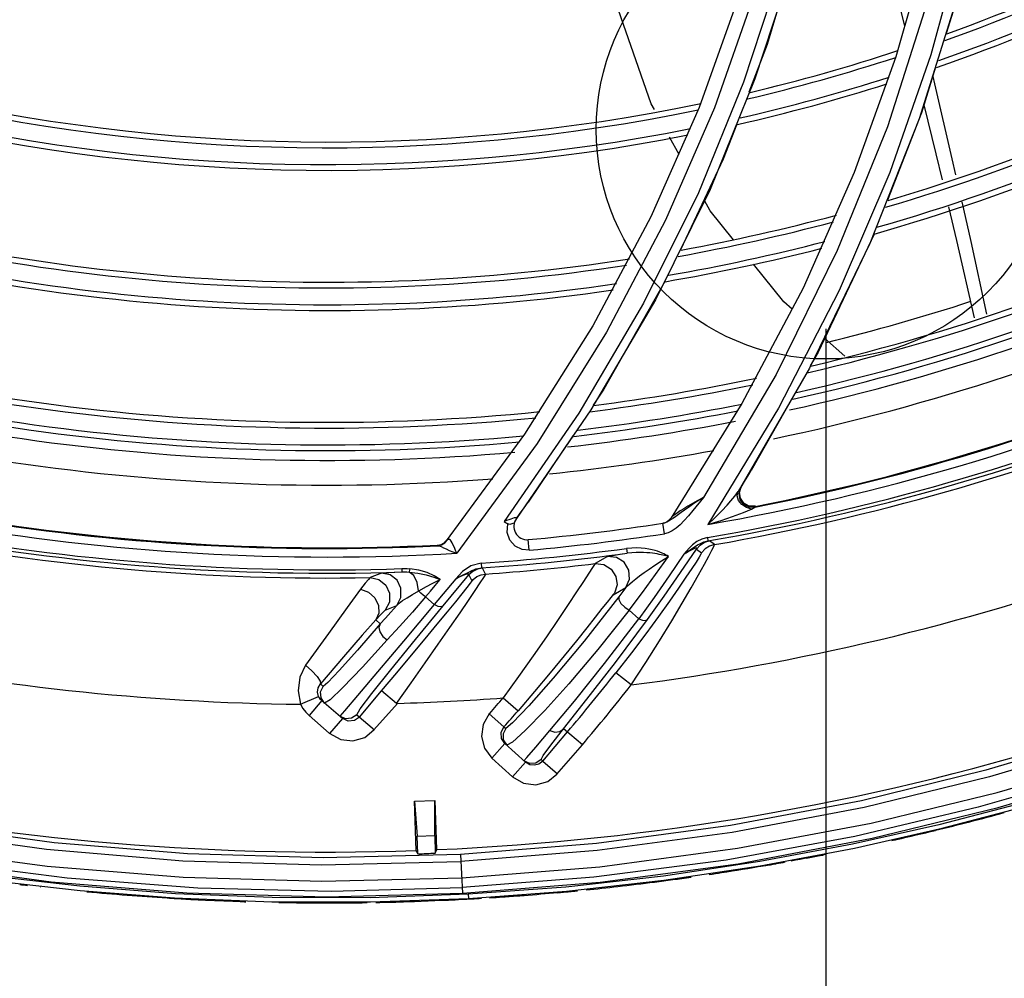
# Model space of a CAD drawing. Extents: x 40.7 to 137.4, y -250.8 to -221.5.
# Tile 138 of 256: x 61.6123 to 61.6982, y -240.3029 to -240.2194. Entities that reach past the tile are written whole.
import ezdxf

# ---------------------------------------------------------------- set-up
doc = ezdxf.new("R2010")
doc.units = 0
doc.header["$MEASUREMENT"] = 0
doc.layers.get('0').update_dxf_attribs({"linetype": 'CONTINUOUS'})
doc.layers.add('I-LIN_CHANADA', color=1, linetype='CONTINUOUS')

msp = doc.modelspace()

# ---------------------------------------------------------------- linework, layer by layer
at = {"color": 155}
for p, q in [((61.69152695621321, -240.2126092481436), (61.68870347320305, -240.222607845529)), ((61.6945179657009, -240.2122427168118), (61.69175123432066, -240.2224340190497)), ((61.69412520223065, -240.2171946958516), (61.69074309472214, -240.2280181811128)), ((61.67493828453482, -240.217553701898), (61.67155958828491, -240.2270171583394)), ((61.69140731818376, -240.2179641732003), (61.68796452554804, -240.2287083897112)), ((61.68870347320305, -240.222607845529), (61.68506887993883, -240.2326897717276)), ((61.69175123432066, -240.2224340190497), (61.68817156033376, -240.2326912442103)), ((61.67543392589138, -240.2248316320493), (61.67149867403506, -240.2344507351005)), ((61.67642593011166, -240.2245398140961), (61.67250594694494, -240.234160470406)), ((61.67155958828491, -240.2270171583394), (61.66734885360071, -240.2365417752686)), ((61.67288909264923, -240.2270467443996), (61.66863371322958, -240.2368265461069)), ((61.68796452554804, -240.2287083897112), (61.68359663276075, -240.2394932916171)), ((61.66981449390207, -240.2311108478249), (61.66898844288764, -240.2296122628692)), ((61.68506887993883, -240.2326897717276), (61.68060933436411, -240.2427715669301)), ((61.66734885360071, -240.2365417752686), (61.66229040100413, -240.2460451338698)), ((61.68679626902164, -240.2380525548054), (61.68191766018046, -240.248331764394)), ((61.68359663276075, -240.2394932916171), (61.67826713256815, -240.2502737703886)), ((61.66857269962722, -240.2421855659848), (61.66326504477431, -240.2515511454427)), ((61.68060933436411, -240.2427715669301), (61.67529315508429, -240.252822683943)), ((61.66229040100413, -240.2460451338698), (61.65635039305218, -240.2554882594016)), ((61.68425722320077, -240.2486747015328), (61.68249700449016, -240.2471110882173)), ((61.68191766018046, -240.248331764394), (61.6812400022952, -240.2495330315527)), ((61.68118564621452, -240.2497263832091), (61.67495904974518, -240.2604857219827)), ((61.67826713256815, -240.2502737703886), (61.671940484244, -240.2609939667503)), ((61.66326504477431, -240.2515511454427), (61.66233168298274, -240.2529461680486)), ((61.67529315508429, -240.252822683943), (61.66910699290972, -240.2627748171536)), ((61.67847341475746, -240.2532036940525), (61.67231473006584, -240.2633443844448)), ((61.67962579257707, -240.252394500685), (61.67609573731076, -240.2586521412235)), ((61.66108440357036, -240.25364495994), (61.65456405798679, -240.2631020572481)), ((61.66213016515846, -240.2533631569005), (61.65563344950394, -240.2628252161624)), ((61.65635039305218, -240.2554882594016), (61.64952364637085, -240.2647870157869)), ((61.66054717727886, -240.2556133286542), (61.65666483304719, -240.2614159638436)), ((61.65743685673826, -240.2562984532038), (61.65045528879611, -240.2658519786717)), ((61.67551000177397, -240.2596037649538), (61.67580055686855, -240.259133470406)), ((61.67580055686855, -240.259133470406), (61.67609576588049, -240.2586521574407)), ((61.67503298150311, -240.2606411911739), (61.67520737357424, -240.2600900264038)), ((61.67520028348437, -240.2601015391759), (61.67520676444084, -240.2600910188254)), ((61.67520737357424, -240.2600900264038), (61.67551000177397, -240.2596037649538)), ((61.67508407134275, -240.2605219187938), (61.67522293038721, -240.2601091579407)), ((61.671940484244, -240.2609939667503), (61.67101674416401, -240.2621295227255)), ((61.67646136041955, -240.2617658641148), (61.67592586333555, -240.2617443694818)), ((61.67641285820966, -240.2618427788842), (61.67646128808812, -240.2617658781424)), ((61.65563385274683, -240.2628253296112), (61.65597087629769, -240.2623680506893)), ((61.67101674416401, -240.2621295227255), (61.67062407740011, -240.2625984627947)), ((61.67611559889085, -240.2620041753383), (61.67641297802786, -240.2618427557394)), ((61.65477389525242, -240.2630155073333), (61.65456204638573, -240.2631031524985)), ((61.66852870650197, -240.2641597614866), (61.668389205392, -240.2632447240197)), ((61.66857027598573, -240.2632027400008), (61.66838928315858, -240.263244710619)), ((61.66886577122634, -240.2640721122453), (61.66852835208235, -240.2641602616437)), ((61.66921387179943, -240.2639109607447), (61.66886577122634, -240.2640721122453)), ((61.64876650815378, -240.2651391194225), (61.64871565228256, -240.2652031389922)), ((61.64934887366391, -240.2649371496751), (61.64951569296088, -240.2647785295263)), ((61.64940992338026, -240.2649540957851), (61.64963367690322, -240.264690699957)), ((61.64955078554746, -240.2647580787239), (61.64952357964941, -240.2647869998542)), ((61.6555398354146, -240.2652464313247), (61.65507186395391, -240.2647277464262)), ((61.65675466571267, -240.2655868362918), (61.6566713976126, -240.2646700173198)), ((61.67196835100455, -240.2648700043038), (61.67232299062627, -240.2647789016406)), ((61.67227370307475, -240.2644877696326), (61.67232361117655, -240.2647787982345)), ((61.67288539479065, -240.2651033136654), (61.67246410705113, -240.2647646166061)), ((61.65009695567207, -240.2657303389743), (61.65045262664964, -240.2658539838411)), ((61.66521734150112, -240.2654431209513), (61.6652722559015, -240.2658531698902)), ((61.66994544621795, -240.26754476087), (61.67133885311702, -240.265488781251)), ((61.67044286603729, -240.2656861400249), (61.67023192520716, -240.265936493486)), ((61.67134082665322, -240.2654876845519), (61.67176346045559, -240.2658266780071)), ((61.65255469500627, -240.2667231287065), (61.65258292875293, -240.2671358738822)), ((61.66250437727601, -240.266759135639), (61.66326457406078, -240.2668409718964)), ((61.66358447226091, -240.2661247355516), (61.66250451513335, -240.2667593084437)), ((61.64387172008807, -240.2675827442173), (61.64288481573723, -240.2679757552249)), ((61.6456514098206, -240.2671926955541), (61.6456611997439, -240.2674877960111)), ((61.64924298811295, -240.2704488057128), (61.65148726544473, -240.2677436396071)), ((61.65148726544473, -240.2677436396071), (61.65175303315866, -240.2682669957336)), ((61.65294008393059, -240.2676637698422), (61.65267627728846, -240.2671402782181)), ((61.66193272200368, -240.2675990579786), (61.66146865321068, -240.2683016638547)), ((61.6503475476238, -240.2680699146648), (61.64847845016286, -240.27032634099)), ((61.65186809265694, -240.2681305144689), (61.65175303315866, -240.2682669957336)), ((61.65186910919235, -240.2681313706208), (61.65219414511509, -240.2678903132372)), ((61.66440740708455, -240.2686126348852), (61.66418501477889, -240.26932656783)), ((61.6640779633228, -240.269476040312), (61.66517500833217, -240.2688309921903)), ((61.6651749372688, -240.2688310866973), (61.66456678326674, -240.2696409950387)), ((61.64847845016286, -240.27032634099), (61.6477201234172, -240.2696611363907)), ((61.66762657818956, -240.2697125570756), (61.66628840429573, -240.2715743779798)), ((61.64420498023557, -240.2708067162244), (61.64520683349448, -240.270406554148)), ((61.66628840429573, -240.2715743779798), (61.66547246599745, -240.2708123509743)), ((61.643768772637, -240.272011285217), (61.64337159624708, -240.2716648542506)), ((61.66564023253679, -240.277330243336), (61.66429867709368, -240.2762716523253)), ((61.63855718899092, -240.2772416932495), (61.63880380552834, -240.2774495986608)), ((61.64196066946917, -240.2801214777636), (61.64388940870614, -240.2778336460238)), ((61.64519594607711, -240.2789351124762), (61.6438894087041, -240.2778336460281)), ((61.63683073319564, -240.2790106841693), (61.63839527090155, -240.2783227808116)), ((61.63867351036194, -240.2786961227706), (61.63756679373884, -240.2799985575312)), ((61.63846883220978, -240.2784607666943), (61.63839527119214, -240.2783227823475)), ((61.6389246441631, -240.2789095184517), (61.63861492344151, -240.2784550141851)), ((61.63867351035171, -240.2786961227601), (61.64049444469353, -240.2802434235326)), ((61.63939825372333, -240.278624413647), (61.63892462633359, -240.2789095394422)), ((61.64526317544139, -240.2789326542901), (61.64320375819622, -240.2812494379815)), ((61.65448223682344, -240.2784571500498), (61.65577508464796, -240.2795746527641)), ((61.64066275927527, -240.2795726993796), (61.64025399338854, -240.2800391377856)), ((61.63932391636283, -240.2815215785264), (61.63757822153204, -240.2799858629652)), ((61.6393877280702, -240.2815458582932), (61.64049444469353, -240.2802434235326)), ((61.64098168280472, -240.280473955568), (61.64049444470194, -240.2802434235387)), ((61.64151845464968, -240.2804293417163), (61.64098168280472, -240.280473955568)), ((61.6419602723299, -240.2801219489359), (61.64151845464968, -240.2804293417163)), ((61.64171887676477, -240.2799176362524), (61.64326680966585, -240.2812234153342)), ((61.65326718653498, -240.279848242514), (61.65454841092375, -240.2809790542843)), ((61.65430995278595, -240.2814572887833), (61.6545484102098, -240.2809790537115)), ((61.65434049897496, -240.2819888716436), (61.65430995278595, -240.2814572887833)), ((61.6545484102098, -240.2809790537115), (61.6547059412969, -240.2811208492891)), ((61.6579234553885, -240.283963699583), (61.66008142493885, -240.2814241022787)), ((61.66138251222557, -240.2825304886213), (61.65975095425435, -240.2811432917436)), ((61.65463264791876, -240.2824374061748), (61.65434049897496, -240.2819888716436)), ((61.65529296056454, -240.282306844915), (61.65479024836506, -240.2825786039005)), ((61.65463264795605, -240.282437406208), (61.65348914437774, -240.283707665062)), ((61.65463264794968, -240.2824374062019), (61.65643791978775, -240.2840625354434)), ((61.65916260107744, -240.2850963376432), (61.66140039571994, -240.2825465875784)), ((61.65529430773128, -240.2853326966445), (61.65348924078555, -240.2837077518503)), ((61.65529441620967, -240.2853327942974), (61.65643791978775, -240.2840625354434)), ((61.65629547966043, -240.2839341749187), (61.65655642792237, -240.2836343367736)), ((61.65679332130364, -240.2842722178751), (61.65643791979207, -240.2840625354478)), ((61.65792345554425, -240.283963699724), (61.65759964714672, -240.2842184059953)), ((61.6579234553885, -240.283963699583), (61.65778036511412, -240.2838348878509)), ((61.65792345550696, -240.2839636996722), (61.65922569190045, -240.2850702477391))]:
    msp.add_line(p, q, dxfattribs=at)
at = {"color": 6, "linetype": 'Continuous'}
for p, q in [((61.64672516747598, -240.2874594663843), (61.64687530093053, -240.2917457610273)), ((61.64675710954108, -240.2874583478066), (61.64852332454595, -240.2873964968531)), ((61.6467571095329, -240.2874583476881), (61.64698106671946, -240.2905044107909)), ((61.64851301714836, -240.2904507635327), (61.64852332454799, -240.2873964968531)), ((61.64870510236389, -240.2916740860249), (61.64855526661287, -240.2873953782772)), ((61.69923743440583, -240.2877356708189), (61.69245424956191, -240.2894991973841)), ((61.69274341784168, -240.2898056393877), (61.69951060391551, -240.2880400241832)), ((61.69245424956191, -240.2894991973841), (61.68491979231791, -240.2911974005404)), ((61.68508374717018, -240.2915374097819), (61.69274341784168, -240.2898056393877)), ((61.64698106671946, -240.2905044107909), (61.64851301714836, -240.2904507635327)), ((61.64703480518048, -240.2920386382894), (61.64698106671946, -240.2905044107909)), ((61.64851301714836, -240.2904507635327), (61.64856652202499, -240.2919786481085)), ((61.64687530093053, -240.2917457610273), (61.64703480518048, -240.2920386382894)), ((61.64856652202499, -240.2919786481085), (61.64870510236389, -240.2916740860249)), ((61.68491979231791, -240.2911974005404), (61.67684018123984, -240.2927205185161)), ((61.67686260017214, -240.2930881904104), (61.68508374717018, -240.2915374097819)), ((61.65076006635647, -240.2920992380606), (61.65093731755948, -240.2954692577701)), ((61.67684018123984, -240.2927205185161), (61.66846199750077, -240.293980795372)), ((61.66849433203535, -240.2943459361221), (61.67686260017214, -240.2930881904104)), ((61.61759613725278, -240.2948687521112), (61.6098056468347, -240.2939847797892)), ((61.6099367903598, -240.2943712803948), (61.61762318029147, -240.2952392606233)), ((61.66238115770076, -240.2940829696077), (61.6509114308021, -240.2949816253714)), ((61.66846199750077, -240.293980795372), (61.65994298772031, -240.2949346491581)), ((61.6600050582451, -240.2952967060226), (61.66849433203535, -240.2943459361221)), ((61.61413982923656, -240.2949074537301), (61.61414957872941, -240.2949084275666)), ((61.62592003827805, -240.2955116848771), (61.61759613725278, -240.2948687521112)), ((61.61762318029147, -240.2952392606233), (61.62583592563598, -240.2958736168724)), ((61.65994298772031, -240.2949346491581), (61.65143401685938, -240.2955617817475)), ((61.62583592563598, -240.2958736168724), (61.63431948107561, -240.2962135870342)), ((61.63435817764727, -240.2958480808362), (61.62592003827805, -240.2955116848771)), ((61.64288288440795, -240.2958669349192), (61.63435817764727, -240.2958480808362)), ((61.65143401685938, -240.2955617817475), (61.64288288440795, -240.2958669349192)), ((61.64291027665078, -240.2962327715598), (61.65145402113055, -240.2959274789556)), ((61.65143401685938, -240.2955617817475), (61.65145402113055, -240.2959274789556)), ((61.65145402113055, -240.2959274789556), (61.6600050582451, -240.2952967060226)), ((61.65886641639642, -240.2954435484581), (61.65921236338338, -240.2954145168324)), ((61.65921343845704, -240.295426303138), (61.65999631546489, -240.2953527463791)), ((61.63092326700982, -240.2961569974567), (61.63154801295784, -240.2961768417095)), ((61.63431948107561, -240.2962135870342), (61.64291027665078, -240.2962327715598)), ((61.64053041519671, -240.2963040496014), (61.64087771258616, -240.2963032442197)), ((61.64087782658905, -240.2963151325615), (61.64166487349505, -240.2963054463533))]:
    msp.add_line(p, q, dxfattribs=at)
at = {"color": 155}
for points in [[(61.68089404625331, -240.2058192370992), (61.67855525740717, -240.2152725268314), (61.67543392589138, -240.2248316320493)], [(61.68186660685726, -240.2055167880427), (61.67953596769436, -240.2149766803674), (61.67642593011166, -240.2245398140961)], [(61.67886003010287, -240.2076841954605), (61.67628678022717, -240.217316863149), (61.67288909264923, -240.2270467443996)], [(61.69637316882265, -240.2075734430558), (61.69414609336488, -240.2171201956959), (61.6930747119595, -240.2205736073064)], [(61.68722760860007, -240.2110509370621), (61.68755997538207, -240.2123682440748), (61.68898427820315, -240.2180475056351), (61.68945556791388, -240.2199445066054)], [(61.67993907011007, -240.213320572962), (61.67748872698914, -240.2215292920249), (61.67589948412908, -240.2256793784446)], [(61.66766429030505, -240.2272100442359), (61.66737905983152, -240.2266925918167), (61.6638632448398, -240.2166057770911)], [(61.69216424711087, -240.2235083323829), (61.69092491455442, -240.2275031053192), (61.68795979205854, -240.2350990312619)], [(61.69190962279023, -240.2243290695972), (61.69206351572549, -240.2249761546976), (61.6935909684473, -240.2315000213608), (61.69390892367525, -240.2328976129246)], [(61.69114707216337, -240.2267870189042), (61.69219536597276, -240.2310638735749), (61.6927392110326, -240.2333415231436)], [(61.69074309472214, -240.2280181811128), (61.686439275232, -240.2388818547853), (61.68118564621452, -240.2497263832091)], [(61.67483233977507, -240.228466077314), (61.6736564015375, -240.2315368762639), (61.66993934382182, -240.2394138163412)], [(61.68817156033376, -240.2326912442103), (61.68375302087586, -240.2429658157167), (61.67847341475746, -240.2532036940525)], [(61.67250594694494, -240.234160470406), (61.66774845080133, -240.2437873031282), (61.66213016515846, -240.2533631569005)], [(61.67149867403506, -240.2344507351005), (61.66672332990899, -240.2440740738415), (61.66108440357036, -240.25364495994)], [(61.67456445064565, -240.2385447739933), (61.67252084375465, -240.2360205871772), (61.67202828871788, -240.2351270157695)], [(61.69329628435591, -240.2356745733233), (61.69399913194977, -240.2386181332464), (61.6955320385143, -240.2453470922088)], [(61.69444493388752, -240.2352536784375), (61.69523128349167, -240.2387101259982), (61.69660100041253, -240.2450316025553)], [(61.66863371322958, -240.2368265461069), (61.66349079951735, -240.246599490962), (61.65743685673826, -240.2562984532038)], [(61.67965117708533, -240.2445831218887), (61.67894602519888, -240.2439567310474), (61.67629493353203, -240.2406822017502)], [(61.67231542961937, -240.2633454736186), (61.67294859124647, -240.2627383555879), (61.6735323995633, -240.262148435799), (61.67399504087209, -240.2616556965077), (61.67433115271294, -240.2612804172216), (61.67466140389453, -240.2608881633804), (61.67495948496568, -240.2604856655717)], [(61.67611568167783, -240.2620041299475), (61.67567897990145, -240.2618672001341), (61.67529105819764, -240.2616070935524), (61.67500114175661, -240.2612519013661), (61.67487333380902, -240.2608502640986), (61.67495947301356, -240.2604857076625)], [(61.67641285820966, -240.2618427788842), (61.67590368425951, -240.2618280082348), (61.6754582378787, -240.2616033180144), (61.67513749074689, -240.2611892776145), (61.67503298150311, -240.2606411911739)], [(61.67592586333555, -240.2617443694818), (61.67545988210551, -240.2614868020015), (61.67515854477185, -240.2610492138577), (61.67508407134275, -240.2605219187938)], [(61.65597087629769, -240.2623680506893), (61.65631470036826, -240.261898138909), (61.65666485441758, -240.2614159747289)], [(61.67194109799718, -240.2609949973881), (61.67144893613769, -240.2612563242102), (61.67098598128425, -240.2615158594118), (61.67057358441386, -240.2617605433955), (61.67021853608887, -240.2619743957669), (61.66991884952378, -240.2621567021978), (61.66966992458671, -240.2623224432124), (61.66946527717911, -240.2624684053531), (61.6693013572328, -240.2625928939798), (61.6691793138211, -240.262695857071), (61.66910690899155, -240.2627748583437)], [(61.67194116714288, -240.2609950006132), (61.6714287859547, -240.2613218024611), (61.67099362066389, -240.2616108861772), (61.67061883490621, -240.2618669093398)], [(61.66951812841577, -240.2626457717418), (61.66930969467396, -240.2627930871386), (61.66911625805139, -240.2629245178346), (61.66893204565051, -240.2630388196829), (61.66875125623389, -240.2631329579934), (61.66857027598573, -240.2632027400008)], [(61.67062407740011, -240.2625984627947), (61.67025826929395, -240.2630112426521), (61.66990769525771, -240.2633709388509), (61.66956151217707, -240.2636743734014), (61.66921387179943, -240.2639109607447)], [(61.67061883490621, -240.2618669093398), (61.67029160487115, -240.2620950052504), (61.67000346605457, -240.262298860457), (61.66951812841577, -240.2626457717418)], [(61.67231543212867, -240.2633454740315), (61.673475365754, -240.2629922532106), (61.67447500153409, -240.2626581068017), (61.67542562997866, -240.2623079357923), (61.67611559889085, -240.2620041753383)], [(61.65456405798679, -240.2631020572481), (61.65467724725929, -240.2631623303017), (61.65478955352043, -240.2632283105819), (61.65490068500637, -240.2633008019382)], [(61.65563344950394, -240.2628252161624), (61.65565050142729, -240.2627958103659), (61.65564871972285, -240.2627704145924), (61.65561430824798, -240.2627570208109), (61.65553855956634, -240.2627616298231), (61.65543093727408, -240.2627843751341), (61.65530072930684, -240.2628222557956), (61.65514617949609, -240.2628743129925), (61.65496886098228, -240.2629391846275), (61.65477389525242, -240.2630155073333)], [(61.65507186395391, -240.2647277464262), (61.65483847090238, -240.2640557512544), (61.65490068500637, -240.2633008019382)], [(61.65505559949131, -240.2633437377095), (61.65496936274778, -240.2633337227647), (61.65489886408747, -240.263301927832)], [(61.65544569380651, -240.2632158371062), (61.6554342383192, -240.2632190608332), (61.6553990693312, -240.2632333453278), (61.655337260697, -240.2632625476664), (61.65524890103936, -240.2633013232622), (61.65515007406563, -240.2633321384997), (61.65505559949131, -240.2633437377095)], [(61.64871565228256, -240.2652031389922), (61.64902125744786, -240.265143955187), (61.64929797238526, -240.2650014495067), (61.64952369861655, -240.2647869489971)], [(61.6487156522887, -240.2652031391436), (61.64872337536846, -240.2652044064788), (61.64874728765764, -240.2652048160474), (61.64878496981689, -240.2652044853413)], [(61.64876650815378, -240.2651391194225), (61.64907215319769, -240.2650797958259), (61.64934887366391, -240.2649371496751)], [(61.64878496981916, -240.2652044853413), (61.64891526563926, -240.2652224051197), (61.64906829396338, -240.2652793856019), (61.64926677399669, -240.2653701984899)], [(61.64878497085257, -240.2652044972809), (61.64911712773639, -240.2651313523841), (61.64940992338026, -240.2649540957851)], [(61.64963448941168, -240.2646913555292), (61.64958824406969, -240.2647261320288), (61.64955078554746, -240.2647580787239)], [(61.65045255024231, -240.2658539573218), (61.65033922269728, -240.2656046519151), (61.65023290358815, -240.2653609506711), (61.65013634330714, -240.2651419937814), (61.65004722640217, -240.2649576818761), (61.64996105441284, -240.264809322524), (61.64988130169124, -240.2647077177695), (61.64980245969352, -240.264654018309), (61.64972047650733, -240.2646491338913), (61.64963448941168, -240.2646913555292)], [(61.65675608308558, -240.2655850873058), (61.65613688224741, -240.265535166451), (61.6555398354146, -240.2652464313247)], [(61.67023253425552, -240.2659372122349), (61.67051360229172, -240.2657376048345), (61.67076554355, -240.2655638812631), (61.67099274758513, -240.265411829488), (61.67120651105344, -240.2652714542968), (61.67142537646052, -240.2651329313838), (61.67167204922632, -240.264995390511), (61.67196835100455, -240.2648700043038)], [(61.67227302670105, -240.2644866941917), (61.67180100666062, -240.2646146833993), (61.67136842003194, -240.2648240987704), (61.67098700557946, -240.2651081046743), (61.67068613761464, -240.2654087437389), (61.67044286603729, -240.2656861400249)], [(61.67134082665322, -240.2654876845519), (61.67164442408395, -240.265149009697), (61.67202834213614, -240.2649015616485), (61.67246410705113, -240.2647646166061)], [(61.67288539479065, -240.2651033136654), (61.6724542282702, -240.2652384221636), (61.67207054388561, -240.2654845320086), (61.67176346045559, -240.2658266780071)], [(61.67201181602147, -240.2668155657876), (61.67239525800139, -240.2661013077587), (61.67266341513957, -240.265582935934), (61.67282508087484, -240.2652533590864), (61.67288539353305, -240.2651033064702)], [(61.67232294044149, -240.2647789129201), (61.67239847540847, -240.2647690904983), (61.67244542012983, -240.2647643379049), (61.67246410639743, -240.2647646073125)], [(61.64926677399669, -240.2653701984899), (61.64950542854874, -240.2654814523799), (61.64978163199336, -240.2656035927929), (61.65009695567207, -240.2657303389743)], [(61.66358489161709, -240.2661244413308), (61.66366432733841, -240.2661046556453), (61.66386228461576, -240.2660693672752), (61.66418823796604, -240.2660170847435), (61.66465455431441, -240.2659457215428), (61.66527225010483, -240.2658531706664)], [(61.66887578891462, -240.2661396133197), (61.66876018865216, -240.2660645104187), (61.66863171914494, -240.2659875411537), (61.66848750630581, -240.26591092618), (61.66832576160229, -240.2658345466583), (61.66814433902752, -240.2657589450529), (61.66794104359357, -240.2656849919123), (61.66771354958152, -240.2656139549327), (61.66745955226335, -240.2655477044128), (61.66717664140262, -240.2654885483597), (61.66686143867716, -240.2654393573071), (61.66651055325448, -240.2654041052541), (61.66612093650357, -240.2653880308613), (61.6656902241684, -240.2653980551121), (61.66521721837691, -240.2654430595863)], [(61.6688762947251, -240.2661400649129), (61.66877023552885, -240.2661129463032), (61.66865607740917, -240.2660820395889), (61.66853067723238, -240.2660505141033), (61.668393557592, -240.2660182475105), (61.66824385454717, -240.2659854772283), (61.66808035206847, -240.2659525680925), (61.667901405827, -240.2659199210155), (61.66770535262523, -240.2658882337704), (61.66749066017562, -240.2658583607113), (61.66725560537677, -240.2658313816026), (61.66699757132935, -240.2658085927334), (61.66671432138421, -240.2657919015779), (61.66640493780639, -240.2657838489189), (61.66606343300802, -240.2657877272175), (61.66568537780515, -240.2658086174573), (61.66527225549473, -240.2658531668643)], [(61.67023192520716, -240.265936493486), (61.66894111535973, -240.2678331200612), (61.66762657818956, -240.2697125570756)], [(61.67023249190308, -240.2659372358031), (61.67042963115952, -240.2658176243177), (61.67061260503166, -240.2657103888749), (61.67078155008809, -240.2656156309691), (61.6709359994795, -240.2655339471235), (61.67107472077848, -240.2654667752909), (61.67119167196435, -240.2654180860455), (61.6712796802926, -240.2653912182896), (61.67133639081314, -240.265386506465), (61.67136420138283, -240.2654023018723), (61.67136437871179, -240.2654375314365), (61.67133918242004, -240.2654890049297)], [(61.67176261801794, -240.2658261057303), (61.67170321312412, -240.2659452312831), (61.6715478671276, -240.2662055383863), (61.67128707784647, -240.2666188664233)], [(61.65255703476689, -240.2667214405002), (61.65166117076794, -240.2669406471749), (61.65093770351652, -240.2674410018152), (61.6503475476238, -240.2680699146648)], [(61.66250109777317, -240.266759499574), (61.66249955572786, -240.2667614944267), (61.66227345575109, -240.2670884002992), (61.66193272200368, -240.2675990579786)], [(61.66326457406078, -240.2668409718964), (61.6639058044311, -240.2672377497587), (61.66431161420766, -240.2678664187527), (61.66440740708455, -240.2686126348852)], [(61.66517500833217, -240.2688309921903), (61.66548148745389, -240.2681038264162), (61.66542871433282, -240.2673170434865), (61.6650310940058, -240.2666401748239), (61.66436951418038, -240.2662109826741), (61.66358447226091, -240.2661247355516)], [(61.6651749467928, -240.2688311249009), (61.66531005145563, -240.2686849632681), (61.66550433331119, -240.268507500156), (61.66574686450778, -240.2683048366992), (61.66603400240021, -240.2680783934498), (61.66636825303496, -240.2678262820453), (61.66675736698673, -240.2675433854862), (61.66720445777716, -240.2672286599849), (61.66770869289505, -240.2668855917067), (61.66826833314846, -240.2665189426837), (61.66887629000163, -240.2661401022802)], [(61.66547246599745, -240.2708123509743), (61.66662396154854, -240.2692675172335), (61.66775842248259, -240.2677098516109), (61.66887578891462, -240.2661396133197)], [(61.67128707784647, -240.2666188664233), (61.67091073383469, -240.2671964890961), (61.67040986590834, -240.2679465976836), (61.66976933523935, -240.2688845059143), (61.66897199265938, -240.2700256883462), (61.66801321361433, -240.271365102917)], [(61.66810410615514, -240.2734877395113), (61.66916821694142, -240.2717511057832), (61.67009167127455, -240.2702002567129), (61.6708699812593, -240.268858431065), (61.67150664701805, -240.2677319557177), (61.67201181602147, -240.2668155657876)], [(61.64387116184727, -240.2675825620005), (61.64395335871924, -240.2675723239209), (61.64417004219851, -240.267557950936), (61.64452772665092, -240.2675392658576), (61.64502899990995, -240.2675159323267), (61.64566120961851, -240.2674877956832)], [(61.64520709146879, -240.2704066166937), (61.64556940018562, -240.2697068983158), (61.64557577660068, -240.2689036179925), (61.64522917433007, -240.2682033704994), (61.64463016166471, -240.2677408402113), (61.64387172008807, -240.2675827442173)], [(61.64519594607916, -240.2789351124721), (61.64646353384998, -240.2771463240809), (61.6476871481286, -240.2754090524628), (61.64882652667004, -240.2737812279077), (61.6498466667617, -240.2723141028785), (61.65072651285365, -240.2710393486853), (61.65145793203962, -240.2699706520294), (61.65204222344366, -240.2691078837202), (61.65248585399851, -240.2684423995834), (61.65279830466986, -240.2679635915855), (61.65298666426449, -240.267659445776)], [(61.64565459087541, -240.2671901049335), (61.64588035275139, -240.2671871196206), (61.64610986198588, -240.2671929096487), (61.64634261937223, -240.2672079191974)], [(61.64566121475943, -240.2674878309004), (61.64588653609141, -240.2674839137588), (61.64608995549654, -240.2674870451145), (61.6462852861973, -240.2674956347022)], [(61.64633947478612, -240.2672104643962), (61.64632183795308, -240.267335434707), (61.64630244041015, -240.2674397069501), (61.6462853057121, -240.2674956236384)], [(61.64711482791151, -240.269139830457), (61.64698597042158, -240.2683899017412), (61.64668983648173, -240.2678029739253), (61.64628530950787, -240.2674956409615)], [(61.64628530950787, -240.2674956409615), (61.6470559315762, -240.2675805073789), (61.64778428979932, -240.2677336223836), (61.64843856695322, -240.2679345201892), (61.64898221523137, -240.2681527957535)], [(61.64898511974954, -240.2681504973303), (61.64848049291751, -240.2678221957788), (61.64785750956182, -240.2675417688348), (61.6471359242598, -240.2673310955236), (61.64634261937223, -240.2672079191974)], [(61.65034482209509, -240.2680719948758), (61.65058644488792, -240.2679473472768), (61.65082546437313, -240.2678289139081), (61.65105278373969, -240.2677205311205), (61.6512571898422, -240.2676249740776), (61.65143281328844, -240.2675386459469), (61.65159274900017, -240.267453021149), (61.65175559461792, -240.2673674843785), (61.65192851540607, -240.2672889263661), (61.65210807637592, -240.2672243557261), (61.6522834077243, -240.2671781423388), (61.65244300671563, -240.267149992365), (61.65258293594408, -240.2671358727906)], [(61.65034482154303, -240.2680719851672), (61.65055376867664, -240.2679725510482), (61.65074672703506, -240.2678843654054), (61.65092474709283, -240.2678070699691), (61.6510867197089, -240.267741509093), (61.65123099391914, -240.2676890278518), (61.65135232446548, -240.267652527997), (61.65144219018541, -240.2676351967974), (61.65149874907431, -240.2676368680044), (61.65152411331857, -240.2676563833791), (61.65151935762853, -240.2676929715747), (61.65148719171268, -240.2677435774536)], [(61.65267627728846, -240.2671402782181), (61.65223035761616, -240.2672318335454), (61.65182445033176, -240.2674378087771), (61.65148792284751, -240.2677428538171)], [(61.65219414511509, -240.2678903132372), (61.65254987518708, -240.2677389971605), (61.65294008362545, -240.267663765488)], [(61.65267627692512, -240.2671402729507), (61.65266414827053, -240.2671372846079), (61.65263257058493, -240.2671358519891), (61.65258294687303, -240.2671358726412)], [(61.66704668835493, -240.271636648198), (61.66851478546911, -240.269594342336), (61.66994544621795, -240.26754476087)], [(61.6428846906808, -240.2679755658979), (61.64274316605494, -240.2681333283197), (61.64246739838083, -240.2684736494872), (61.64205517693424, -240.268997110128)], [(61.64288481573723, -240.2679757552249), (61.64364644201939, -240.268139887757), (61.64425720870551, -240.2686267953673), (61.64458770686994, -240.2693334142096), (61.64456952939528, -240.270115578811), (61.64420521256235, -240.2708067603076)], [(61.64388940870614, -240.2778336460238), (61.64520884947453, -240.2762651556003), (61.64649076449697, -240.2747344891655), (61.64768030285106, -240.2733073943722), (61.64873064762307, -240.2720406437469), (61.64961894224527, -240.2709627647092), (61.65034186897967, -240.2700789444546), (61.65090921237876, -240.2693784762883), (61.65133404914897, -240.2688464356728), (61.65162781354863, -240.2684699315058), (61.65180304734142, -240.2682345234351), (61.65186809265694, -240.2681305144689)], [(61.64656932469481, -240.2694451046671), (61.64775273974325, -240.2687839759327), (61.64836299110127, -240.2684608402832), (61.64898221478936, -240.2681527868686)], [(61.6477201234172, -240.2696611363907), (61.64814377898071, -240.269159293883), (61.64856544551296, -240.2686557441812), (61.64898511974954, -240.2681504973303)], [(61.66146865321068, -240.2683016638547), (61.66087530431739, -240.2692022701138), (61.66014307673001, -240.2703073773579), (61.65926599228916, -240.2716181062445), (61.65824380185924, -240.273124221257), (61.65708864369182, -240.2747970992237), (61.65582464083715, -240.2765916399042), (61.65448223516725, -240.2784571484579)], [(61.64205517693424, -240.268997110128), (61.64088425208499, -240.2705875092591), (61.63925686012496, -240.2728310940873), (61.63725587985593, -240.2756122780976)], [(61.64205517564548, -240.2689977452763), (61.64273608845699, -240.2692482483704), (61.64328828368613, -240.2697482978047), (61.64361011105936, -240.2703995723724), (61.64364210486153, -240.2710840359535), (61.64337114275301, -240.2716644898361)], [(61.64520685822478, -240.2704065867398), (61.64541610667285, -240.2702131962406), (61.64571910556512, -240.2699837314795), (61.64610488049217, -240.2697264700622), (61.64656932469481, -240.2694451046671)], [(61.64771705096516, -240.2696636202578), (61.64749913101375, -240.2695128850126), (61.64729392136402, -240.2693346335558), (61.64711480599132, -240.2691398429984)], [(61.66418742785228, -240.2693283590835), (61.66407523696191, -240.2694497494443), (61.66386057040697, -240.2697076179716), (61.66353383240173, -240.2701133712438), (61.66308231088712, -240.2706815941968), (61.66249559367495, -240.2714224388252), (61.66175855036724, -240.2723503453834), (61.6608571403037, -240.2734762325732), (61.659787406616, -240.2747963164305), (61.65856166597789, -240.2762854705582), (61.65721092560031, -240.2778966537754), (61.65577533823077, -240.2795748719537)], [(61.6640779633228, -240.269476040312), (61.66411390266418, -240.2694258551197), (61.66414748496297, -240.269375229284), (61.66417956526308, -240.2693229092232)], [(61.64847544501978, -240.2703287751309), (61.6458002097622, -240.2735003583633), (61.64352324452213, -240.2761978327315), (61.6417837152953, -240.2782546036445), (61.64066275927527, -240.2795726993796)], [(61.64771705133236, -240.2696635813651), (61.6465651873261, -240.2709819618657), (61.64544055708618, -240.2722345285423), (61.64437103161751, -240.2733937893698)], [(61.64924306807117, -240.2704488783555), (61.64907141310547, -240.2705210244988), (61.64880372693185, -240.2704804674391), (61.64847541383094, -240.2703288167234)], [(61.66456678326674, -240.2696409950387), (61.66153624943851, -240.273519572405), (61.65884802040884, -240.2767417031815), (61.65671650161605, -240.2791408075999), (61.65528585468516, -240.2806364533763), (61.65470615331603, -240.281121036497)], [(61.6645668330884, -240.2696411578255), (61.66455166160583, -240.2698837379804), (61.66474190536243, -240.2702189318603), (61.66506979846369, -240.2705458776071), (61.66547234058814, -240.2708122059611)], [(61.64171887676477, -240.2799176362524), (61.64202452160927, -240.2794119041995), (61.64304251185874, -240.2780722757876), (61.64468534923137, -240.2760090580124), (61.64683126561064, -240.2733722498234), (61.64924298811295, -240.2704488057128)], [(61.64420498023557, -240.2708067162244), (61.64405820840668, -240.2709439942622), (61.64378126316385, -240.2712296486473), (61.64337160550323, -240.271664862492)], [(61.64520683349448, -240.270406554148), (61.64470216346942, -240.2709756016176), (61.64422278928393, -240.2715102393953), (61.64376871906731, -240.2720112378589)], [(61.66547234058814, -240.2708122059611), (61.6627443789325, -240.2742432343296), (61.66021246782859, -240.2772293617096), (61.65810733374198, -240.2795556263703), (61.65640869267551, -240.28129608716), (61.65529296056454, -240.282306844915)], [(61.64337159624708, -240.2716648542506), (61.64219880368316, -240.272999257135), (61.6405669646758, -240.2748890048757), (61.63855718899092, -240.2772416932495)], [(61.643768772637, -240.272011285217), (61.64177815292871, -240.2742842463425), (61.64018836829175, -240.2760592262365), (61.63919591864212, -240.2771155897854), (61.63880380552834, -240.2774495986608)], [(61.64376708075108, -240.2720134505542), (61.64365637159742, -240.2723189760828), (61.64373559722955, -240.2727084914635), (61.64398999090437, -240.2730952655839), (61.64436718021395, -240.273397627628)], [(61.65854632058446, -240.2812976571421), (61.66068805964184, -240.2787314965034), (61.66332339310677, -240.2754491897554), (61.66628864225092, -240.2715743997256)], [(61.65974868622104, -240.281141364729), (61.66177838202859, -240.2785790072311), (61.66427209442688, -240.2753580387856), (61.66704668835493, -240.271636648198)], [(61.66801321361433, -240.271365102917), (61.66689902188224, -240.2728816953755), (61.66565204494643, -240.2745327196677), (61.66429951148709, -240.276272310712)], [(61.66628864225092, -240.2715743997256), (61.66661099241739, -240.2716969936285), (61.66687711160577, -240.2717201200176), (61.66704655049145, -240.2716365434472)], [(61.64437103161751, -240.2733937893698), (61.64221676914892, -240.2757651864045), (61.64049173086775, -240.277580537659), (61.63939825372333, -240.278624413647)], [(61.66564023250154, -240.277330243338), (61.66691943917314, -240.2753648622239), (61.66810410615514, -240.2734877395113)], [(61.63725587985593, -240.2756122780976), (61.63675118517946, -240.2766604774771), (61.6366038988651, -240.2778455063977), (61.6368307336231, -240.2790106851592)], [(61.63725587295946, -240.2756122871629), (61.63782099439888, -240.2760978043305), (61.63827514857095, -240.2765880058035), (61.63853731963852, -240.2769941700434), (61.63855761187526, -240.2772411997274)], [(61.63839527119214, -240.2783227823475), (61.63830879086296, -240.2779437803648), (61.6383643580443, -240.2775762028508), (61.63855759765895, -240.2772412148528)], [(61.63861492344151, -240.2784550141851), (61.63857638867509, -240.2779296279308), (61.63880331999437, -240.2774500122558)], [(61.63867351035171, -240.2786961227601), (61.63856228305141, -240.2785861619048), (61.63846883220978, -240.2784607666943)], [(61.63683073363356, -240.2790106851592), (61.63702532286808, -240.2793758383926), (61.63727255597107, -240.2797076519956), (61.63757822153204, -240.2799858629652)], [(61.6532965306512, -240.2797976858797), (61.65272780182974, -240.280776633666), (61.65258445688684, -240.2818235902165), (61.6528469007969, -240.2828472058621), (61.65348924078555, -240.2837077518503)], [(61.64171919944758, -240.2799171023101), (61.64126251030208, -240.2802298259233), (61.64072896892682, -240.2802671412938), (61.64025400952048, -240.2800391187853)], [(61.63932391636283, -240.2815215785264), (61.64033521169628, -240.2820707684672), (61.64139423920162, -240.2821901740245), (61.64241902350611, -240.2818975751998), (61.64320375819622, -240.2812494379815)], [(61.6547059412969, -240.2811208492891), (61.65447153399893, -240.281579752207), (61.65449232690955, -240.2821134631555), (61.65478954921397, -240.282578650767)], [(61.65655642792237, -240.2836343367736), (61.65732102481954, -240.2827387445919), (61.65854618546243, -240.2812971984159)], [(61.65778036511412, -240.2838348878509), (61.65796902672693, -240.2834806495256), (61.65864539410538, -240.2825587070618), (61.65975095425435, -240.2811432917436)], [(61.65854618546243, -240.2812971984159), (61.65899155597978, -240.2814351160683), (61.65941512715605, -240.2813772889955), (61.65975053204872, -240.2811438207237)], [(61.65778036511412, -240.2838348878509), (61.65732658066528, -240.2841444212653), (61.65679225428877, -240.284181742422), (61.65629545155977, -240.2839342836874)], [(61.65759964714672, -240.2842184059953), (61.65720202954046, -240.284326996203), (61.65679332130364, -240.2842722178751)], [(61.65529430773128, -240.2853326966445), (61.65624292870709, -240.2858902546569), (61.65731554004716, -240.2860321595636), (61.65835976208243, -240.2857489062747), (61.65916260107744, -240.2850963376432)]]:
    msp.add_lwpolyline(points, dxfattribs=at)
at = {"color": 6, "linetype": 'Continuous'}
for points in [[(61.74634260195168, -240.2641863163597), (61.74397488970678, -240.2655328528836), (61.74102545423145, -240.2671454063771), (61.7374272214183, -240.2690244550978), (61.73310554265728, -240.2711621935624), (61.72796397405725, -240.273546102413), (61.72189062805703, -240.2761506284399), (61.71474862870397, -240.2789350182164), (61.70633111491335, -240.2818488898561), (61.69653885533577, -240.284761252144), (61.68569673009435, -240.2874130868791), (61.67430059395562, -240.2895765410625), (61.66261627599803, -240.2911513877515), (61.65076002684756, -240.2920984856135)], [(61.74471143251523, -240.2660390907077), (61.74172905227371, -240.2676489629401), (61.73809657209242, -240.2695271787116), (61.73373564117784, -240.2716680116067), (61.72855085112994, -240.2740581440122), (61.72242691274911, -240.276672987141), (61.71521813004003, -240.2794740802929), (61.706734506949, -240.2824032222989), (61.69687515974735, -240.2853297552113), (61.68594224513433, -240.2879994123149), (61.67443939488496, -240.2901789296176), (61.66268010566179, -240.2917600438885), (61.65079203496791, -240.2927080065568)], [(61.65086591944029, -240.2941149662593), (61.66291077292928, -240.2931598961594), (61.67489319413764, -240.2915554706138), (61.68654048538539, -240.2893647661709), (61.69754170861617, -240.2867059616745), (61.70743650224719, -240.2838075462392), (61.71594650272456, -240.2809156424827), (61.72315638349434, -240.2781660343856), (61.72926894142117, -240.2756121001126), (61.73442184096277, -240.2732956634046), (61.73874187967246, -240.2712333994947), (61.74233223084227, -240.2694379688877), (61.74526476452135, -240.2679210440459)], [(61.74621863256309, -240.2680303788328), (61.74366955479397, -240.2693953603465), (61.74056514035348, -240.2710038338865), (61.73684183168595, -240.2728524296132), (61.73242515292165, -240.2749349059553), (61.72722004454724, -240.2772405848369), (61.72110977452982, -240.2797493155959), (61.71396369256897, -240.2824216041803), (61.705625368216, -240.2851955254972), (61.69587252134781, -240.2879876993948), (61.68511248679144, -240.2905236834), (61.67390384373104, -240.2925784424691), (61.66238115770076, -240.2940829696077)], [(61.65093730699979, -240.2954688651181), (61.6629279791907, -240.2945145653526), (61.67495816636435, -240.2928991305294), (61.6866472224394, -240.2906831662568), (61.69762880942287, -240.2880032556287), (61.70736345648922, -240.285124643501), (61.71568969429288, -240.2822712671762), (61.72279354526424, -240.2795390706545), (61.7288412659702, -240.276988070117), (61.73396821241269, -240.2746562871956), (61.73828356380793, -240.2725673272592), (61.74188144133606, -240.270733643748), (61.74484210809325, -240.2691574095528)], [(61.65076002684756, -240.2920984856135), (61.63879527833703, -240.2923982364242), (61.62695768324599, -240.2920488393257), (61.61534644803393, -240.2910784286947), (61.60415619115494, -240.2895462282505), (61.59396143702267, -240.2876282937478), (61.58523667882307, -240.2855796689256), (61.57780539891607, -240.2835281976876), (61.57148120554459, -240.281551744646), (61.56613093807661, -240.2797072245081), (61.56163809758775, -240.2780305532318), (61.55790650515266, -240.2765444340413), (61.55485895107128, -240.2752632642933), (61.55244025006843, -240.2741988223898)], [(61.55419359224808, -240.2758528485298), (61.55726667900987, -240.2771244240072), (61.56101224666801, -240.2785978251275), (61.56551167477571, -240.2802615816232), (61.57085832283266, -240.282093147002), (61.57715448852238, -240.2840538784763), (61.58453831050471, -240.2860915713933), (61.59321575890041, -240.2881362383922), (61.60334684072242, -240.2900590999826), (61.61467227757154, -240.2916325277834), (61.6265630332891, -240.2926442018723), (61.63863803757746, -240.2930098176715), (61.65079203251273, -240.2927079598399)], [(61.55424073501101, -240.2779514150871), (61.55731399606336, -240.2791522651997), (61.56107056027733, -240.2805611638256), (61.56558024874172, -240.2821587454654), (61.57093809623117, -240.2839199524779), (61.57725886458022, -240.2858128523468), (61.58467282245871, -240.2877828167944), (61.59333861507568, -240.2897504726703), (61.60346721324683, -240.2916031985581), (61.61475686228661, -240.2931139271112), (61.62660141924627, -240.2940805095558), (61.63868275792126, -240.2944230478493), (61.65086591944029, -240.2941149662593)], [(61.60375588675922, -240.2929404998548), (61.61508246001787, -240.2944671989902), (61.62692432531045, -240.2954374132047), (61.63907410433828, -240.2957756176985), (61.65093730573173, -240.2954688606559)], [(61.60553283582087, -240.2927456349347), (61.61649780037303, -240.2941371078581), (61.62786594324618, -240.2950035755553), (61.6394951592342, -240.2952890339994), (61.6509114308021, -240.2949816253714)], [(61.62854043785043, -240.2960647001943), (61.62933459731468, -240.2960982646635), (61.63012887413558, -240.2961290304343), (61.63092326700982, -240.2961569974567)]]:
    msp.add_lwpolyline(points, dxfattribs=at)
at = {"color": 155}
for centre, radius, start, end in [((61.63913138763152, -240.0706578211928), 0.1593775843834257, 289.8147598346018, 314.965102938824), ((61.63913138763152, -240.0706578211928), 0.1598781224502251, 289.6822064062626, 314.841093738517), ((61.63913138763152, -240.0706578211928), 0.16134316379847, 289.2937733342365, 314.4772513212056), ((61.63913138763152, -240.0706578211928), 0.1618438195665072, 289.1608980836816, 314.3526378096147), ((61.63913138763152, -240.0706578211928), 0.1720862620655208, 286.4242077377, 311.7705226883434), ((61.63913138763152, -240.0706578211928), 0.1715857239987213, 286.5587098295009, 311.8980705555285), ((61.63913138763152, -240.0706578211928), 0.1735513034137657, 286.0300991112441, 311.3964415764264), ((61.63913138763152, -240.0706578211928), 0.174051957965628, 285.8952943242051, 311.2683695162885), ((61.63913138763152, -240.0706578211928), 0.1837938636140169, 283.2565396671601, 308.750244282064), ((61.63913138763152, -240.0706578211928), 0.1842944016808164, 283.120207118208, 308.619611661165), ((61.63913138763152, -240.0706578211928), 0.1857594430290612, 282.7207677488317, 308.2365964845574), ((61.63913138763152, -240.0706578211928), 0.186260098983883, 282.5841510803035, 308.1055036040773), ((61.63913138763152, -240.0706578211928), 0.1871111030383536, 282.4418057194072, 307.9878198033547), ((61.63913138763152, -240.0706578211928), 0.1892692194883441, 281.8597820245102, 307.2914403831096), ((61.63913138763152, -240.0706578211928), 0.1593775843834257, 283.3720500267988, 288.185987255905), ((61.63913138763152, -240.0706578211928), 0.1598781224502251, 283.2507534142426, 288.0563546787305), ((61.63913138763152, -240.0706578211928), 0.16134316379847, 282.8947132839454, 287.6763280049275), ((61.63913138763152, -240.0706578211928), 0.1593775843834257, 256.5695976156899, 281.7900047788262), ((61.63913138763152, -240.0706578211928), 0.1618438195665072, 282.7727195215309, 287.5462769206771), ((61.63913138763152, -240.0706578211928), 0.1598781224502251, 256.4428113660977, 281.6713573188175), ((61.63913138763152, -240.0706578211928), 0.16134316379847, 256.0709753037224, 281.3229363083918), ((61.63913138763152, -240.0706578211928), 0.1618438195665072, 255.9436763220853, 281.203500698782), ((61.63913138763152, -240.0706578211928), 0.1955225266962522, 279.7712952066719, 306.211098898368), ((61.63913138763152, -240.0706578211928), 0.1947860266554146, 281.0343614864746, 305.7142884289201), ((61.63913138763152, -240.0706578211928), 0.1947198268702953, 281.0467770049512, 305.711968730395), ((61.63913138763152, -240.0706578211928), 0.1966411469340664, 279.70283272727, 304.7687637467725), ((61.63913138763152, -240.0706578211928), 0.1969382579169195, 279.7028181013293, 304.7690556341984), ((61.63913138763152, -240.0706578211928), 0.1715857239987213, 253.4411825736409, 278.8412553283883), ((61.63913138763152, -240.0706578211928), 0.1973534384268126, 279.8479015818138, 303.9473457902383), ((61.63913138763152, -240.0706578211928), 0.1720862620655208, 253.3113783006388, 278.7180455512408), ((61.63913138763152, -240.0706578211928), 0.174051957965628, 252.8005442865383, 278.2325721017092), ((61.63913138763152, -240.0706578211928), 0.1735513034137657, 252.9307999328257, 278.3564491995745), ((61.63913138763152, -240.0706578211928), 0.1715857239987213, 280.3648832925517, 284.9945966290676), ((61.63913138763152, -240.0706578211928), 0.1720862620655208, 280.2395331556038, 284.8624753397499), ((61.63913138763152, -240.0706578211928), 0.174051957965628, 279.7458291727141, 284.3427248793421), ((61.63913138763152, -240.0706578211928), 0.1735513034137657, 279.8717764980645, 284.4752239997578), ((61.63913138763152, -240.0706578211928), 0.1837938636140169, 250.2433301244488, 275.7895057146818), ((61.63913138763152, -240.0706578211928), 0.1842944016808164, 250.1108522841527, 275.6624115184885), ((61.63913138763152, -240.0706578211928), 0.182110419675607, 283.8276904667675, 287.9447903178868), ((61.63913138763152, -240.0706578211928), 0.186260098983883, 249.5896382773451, 275.1619237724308), ((61.63913138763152, -240.0706578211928), 0.1857594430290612, 249.7225194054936, 275.2895892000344), ((61.63913138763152, -240.0706578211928), 0.1871111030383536, 249.4495664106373, 275.0139082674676), ((61.63913138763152, -240.0706578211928), 0.1892692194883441, 248.8764043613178, 274.3789849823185), ((61.63913138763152, -240.0706578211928), 0.2083655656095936, 277.3091362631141, 301.4670097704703), ((61.63913138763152, -240.0706578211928), 0.1955239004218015, 246.8454238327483, 273.3202086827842), ((61.63913138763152, -240.0706578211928), 0.1837938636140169, 277.2657395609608, 281.7453151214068), ((61.63913138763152, -240.0706578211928), 0.1966428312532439, 246.7891129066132, 271.9010355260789), ((61.63913138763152, -240.0706578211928), 0.1947860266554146, 248.086308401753, 272.8407386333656), ((61.63913138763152, -240.0706578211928), 0.1947198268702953, 248.0983991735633, 272.8362684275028), ((61.63913138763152, -240.0706578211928), 0.1842944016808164, 277.1369010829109, 281.6109375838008), ((61.63913138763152, -240.0706578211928), 0.1969382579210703, 246.7851294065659, 271.9000870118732), ((61.63913138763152, -240.0706578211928), 0.1973534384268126, 246.9312869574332, 271.0897270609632), ((61.63913138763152, -240.0706578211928), 0.1857594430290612, 276.7590507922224, 281.2171341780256), ((61.63913138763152, -240.0706578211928), 0.186260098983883, 276.6296945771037, 281.0824133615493), ((61.63913138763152, -240.0706578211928), 0.1871111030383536, 276.4291652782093, 280.9704800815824), ((61.63913138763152, -240.0706578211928), 0.1892692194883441, 275.8776320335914, 280.2593186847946), ((61.63913138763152, -240.0706578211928), 0.2083655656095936, 247.1098218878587, 269.3673597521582), ((61.65656625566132, -240.2635150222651), 0.001159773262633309, 143.5103968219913, 275.2014352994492), ((61.638985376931, -240.0703872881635), 0.1950860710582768, 275.2014349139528, 278.6687291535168), ((61.66819436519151, -240.2621629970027), 0.001098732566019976, 278.6549786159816, 326.159793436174), ((61.63898558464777, -240.0703884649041), 0.1960080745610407, 275.2013500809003, 278.668778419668), ((61.63913138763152, -240.0706578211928), 0.1965238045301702, 273.9172692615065, 277.6277225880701), ((61.63913138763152, -240.0706578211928), 0.1969379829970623, 273.9165533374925, 277.6277540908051), ((61.63913138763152, -240.0706578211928), 0.1974892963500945, 274.0094633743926, 276.7969243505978), ((61.52045629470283, -240.1627694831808), 0.1832303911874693, 319.6416487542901, 321.7239751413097), ((61.52045590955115, -240.1627691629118), 0.1849398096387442, 319.6414557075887, 321.7239698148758), ((61.63913138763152, -240.0706578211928), 0.2083655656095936, 271.6863492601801, 274.2311348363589), ((61.51934294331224, -240.1616460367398), 0.1786266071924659, 318.5866032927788, 319.1657233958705), ((61.519343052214, -240.1616461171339), 0.1803353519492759, 318.5678842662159, 319.1606609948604)]:
    msp.add_arc(centre, radius, start, end, dxfattribs=at)
at = {"color": 6, "linetype": 'Continuous'}
for centre, radius, start, end in [((61.63913138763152, -240.0706578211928), 0.2212235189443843, 272.4803186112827, 287.0060444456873), ((61.63913138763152, -240.0706578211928), 0.2212235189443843, 257.4803186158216, 272.006044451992), ((61.6391311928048, -240.0707001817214), 0.2256064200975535, 283.5930192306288, 285.164836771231), ((61.63913117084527, -240.0707048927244), 0.2256064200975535, 282.7066895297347, 283.5933107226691), ((61.63913115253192, -240.0707088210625), 0.2256064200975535, 282.6039671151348, 282.709022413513), ((61.63913138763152, -240.0706578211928), 0.2215218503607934, 272.0446226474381, 272.4410998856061), ((61.63913125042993, -240.0706878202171), 0.2256064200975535, 280.3283134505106, 281.1220308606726), ((61.63913111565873, -240.0707167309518), 0.2256064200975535, 280.6726811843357, 280.9752836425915), ((61.63913118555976, -240.0707017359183), 0.2256064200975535, 278.7659054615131, 279.7069793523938), ((61.63913112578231, -240.0707145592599), 0.2256064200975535, 279.7310605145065, 279.9919023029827), ((61.63913117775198, -240.0707034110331), 0.2256064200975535, 279.991398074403, 280.1963667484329), ((61.63913118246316, -240.0707024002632), 0.2256064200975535, 276.4486844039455, 278.0851663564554), ((61.6391311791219, -240.0707031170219), 0.2256064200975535, 278.4895745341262, 278.7641446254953), ((61.63913121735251, -240.0706949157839), 0.2256064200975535, 263.1829750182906, 263.3535266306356), ((61.63913115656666, -240.0707079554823), 0.2256064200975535, 275.4402837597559, 275.5488233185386), ((61.63913115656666, -240.0707079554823), 0.2256064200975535, 275.7424439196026, 276.4474701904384), ((61.63913117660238, -240.0707036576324), 0.2256064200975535, 264.6757595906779, 266.4632957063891), ((61.63913118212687, -240.070702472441), 0.2256064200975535, 266.4633128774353, 266.874843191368), ((61.63913114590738, -240.0707102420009), 0.2256064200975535, 266.8729849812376, 267.3093199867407), ((61.63913118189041, -240.0707025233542), 0.2256064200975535, 271.7838186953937, 272.9890160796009), ((61.63913118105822, -240.0707027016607), 0.2256064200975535, 272.9897362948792, 273.4204465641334), ((61.63913117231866, -240.0707045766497), 0.2256064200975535, 273.5962011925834, 273.8961632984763), ((61.63913117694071, -240.0707035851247), 0.2256064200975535, 273.8961450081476, 274.2710596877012), ((61.63913118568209, -240.0707017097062), 0.2256064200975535, 274.27102516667, 275.0194678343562), ((61.63913113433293, -240.0707127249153), 0.2256064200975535, 275.3079309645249, 275.4417691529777), ((61.63913111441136, -240.0707169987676), 0.2256064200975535, 268.0799883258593, 268.1384622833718), ((61.6391311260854, -240.0707144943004), 0.2256064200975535, 268.1387462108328, 268.2034185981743), ((61.63913117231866, -240.0707045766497), 0.2256064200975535, 268.9324908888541, 269.2323229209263), ((61.63913117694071, -240.0707035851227), 0.2256064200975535, 269.2323251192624, 269.6070825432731), ((61.63913118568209, -240.0707017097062), 0.2256064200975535, 269.6070835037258, 270.3552161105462), ((61.63913113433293, -240.0707127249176), 0.2256064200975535, 270.6433314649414, 270.7771143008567), ((61.63913115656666, -240.0707079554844), 0.2256064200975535, 270.7772794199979, 270.8857160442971), ((61.63913115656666, -240.0707079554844), 0.2256064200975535, 271.0792228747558, 271.7843058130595)]:
    msp.add_arc(centre, radius, start, end, dxfattribs=at)
at = {"color": 7, "linetype": 'Continuous'}
msp.add_arc((61.63913112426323, -240.0707148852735), 0.2256064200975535, 280.9780205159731, 281.0471305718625, dxfattribs=at)
at = {"layer": 'I-LIN_CHANADA'}
msp.add_line((61.68262261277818, -240.5583349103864), (61.68262261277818, -240.2462925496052), dxfattribs=at)
msp.add_circle((61.68258523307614, -240.2289335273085), 0.02, dxfattribs=at)

doc.saveas('drawing.dxf')
